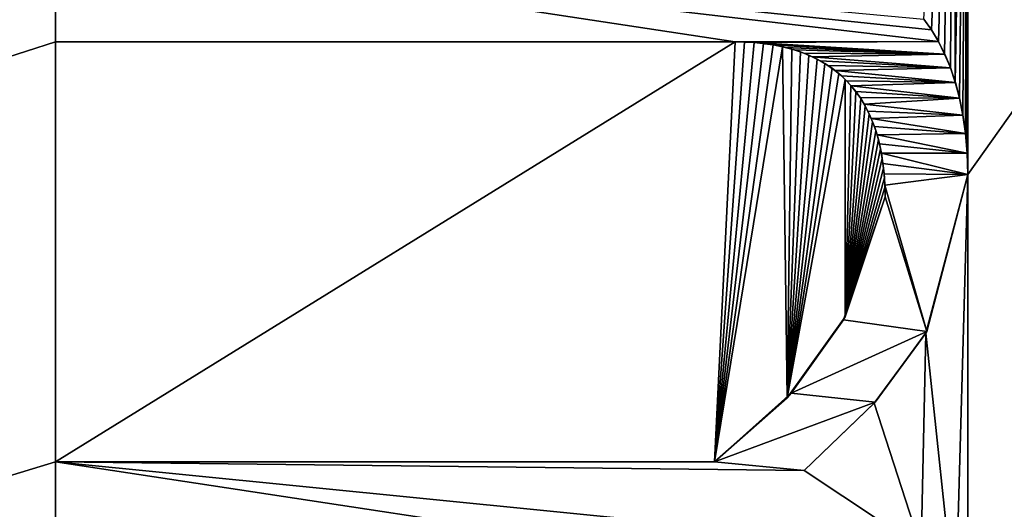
# Model space of a CAD drawing. Header units: millimetres. Extents: x -110 to 100, y -43 to 80.
# Tile 243 of 256: x 16.33 to 21.08, y 29.76 to 32.12. Entities that reach past the tile are written whole.
import ezdxf

# ---------------------------------------------------------------- set-up
doc = ezdxf.new("R2010")
doc.units = ezdxf.units.MM
doc.header["$LTSCALE"] = 65.185185
for name, color, linetype in [('328', 7, 'CONTINUOUS'), ('337', 7, 'CONTINUOUS'), ('541', 7, 'CONTINUOUS'), ('542', 7, 'CONTINUOUS'), ('543', 7, 'CONTINUOUS'), ('544', 7, 'CONTINUOUS'), ('545', 7, 'CONTINUOUS'), ('546', 7, 'CONTINUOUS'), ('548', 7, 'CONTINUOUS'), ('549', 7, 'CONTINUOUS'), ('550', 7, 'CONTINUOUS'), ('6012', 7, 'CONTINUOUS')]:
    doc.layers.add(name, color=color, linetype=linetype)

msp = doc.modelspace()

# ---------------------------------------------------------------- linework, layer by layer
at = {"layer": '328', "linetype": 'CONTINUOUS'}
for points in [[(98.5, -10, 87.05), (44.0178, 16.3609, 87.05), (-45.5, 44, 87.05), (98.5, -10, 87.05)], [(-45.5, 28.134, 87.05), (98.5, -10, 87.05), (-45.5, 44, 87.05), (-45.5, 28.134, 87.05)], [(36.3485, 24.0394, 87.05), (33.55, 34.5, 87.05), (-45.5, 44, 87.05), (36.3485, 24.0394, 87.05)], [(39.6774, 19.6948, 87.05), (36.3485, 24.0394, 87.05), (-45.5, 44, 87.05), (39.6774, 19.6948, 87.05)], [(44.0178, 16.3609, 87.05), (39.6774, 19.6948, 87.05), (-45.5, 44, 87.05), (44.0178, 16.3609, 87.05)]]:
    msp.add_3dface(points, dxfattribs=at)
at = {"layer": '337', "linetype": 'CONTINUOUS'}
for points in [[(47.8442, 59.3232, 84.55), (41.6425, 56.7525, 84.55), (-38.5, 25.5, 84.55), (47.8442, 59.3232, 84.55)], [(-38.5, 25.9167, 84.55), (47.8442, 59.3232, 84.55), (-38.5, 25.5, 84.55), (-38.5, 25.9167, 84.55)], [(47.8442, 59.3232, 84.55), (-38.5, 25.9167, 84.55), (-38.5, 33.9167, 84.55), (47.8442, 59.3232, 84.55)], [(41.6425, 56.7525, 84.55), (36.3182, 52.6635, 84.55), (-38.5, 25.5, 84.55), (41.6425, 56.7525, 84.55)], [(36.3182, 52.6635, 84.55), (16.5, 36.7261, 84.55), (-38.5, 25.5, 84.55), (36.3182, 52.6635, 84.55)], [(32.2343, 47.3347, 84.55), (21.7687, 25.607, 84.55), (20.9044, 28.8979, 84.55), (32.2343, 47.3347, 84.55)], [(20.9044, 31.3743, 84.55), (32.2343, 47.3347, 84.55), (20.9044, 28.8979, 84.55), (20.9044, 31.3743, 84.55)], [(32.2343, 47.3347, 84.55), (20.9044, 31.3743, 84.55), (20.9044, 35.2136, 84.55), (32.2343, 47.3347, 84.55)], [(16.5, 36.7261, 84.55), (16.4169, 34.607, 84.55), (-38.5, 25.5, 84.55), (16.5, 36.7261, 84.55)], [(20.9044, 35.2136, 84.55), (20.8446, 31.8199, 84.55), (20.8399, 34.6837, 84.55), (20.9044, 35.2136, 84.55)], [(20.865, 31.7441, 84.55), (20.8446, 31.8199, 84.55), (20.9044, 35.2136, 84.55), (20.865, 31.7441, 84.55)], [(20.8816, 31.6619, 84.55), (20.865, 31.7441, 84.55), (20.9044, 35.2136, 84.55), (20.8816, 31.6619, 84.55)], [(20.894, 31.5733, 84.55), (20.8816, 31.6619, 84.55), (20.9044, 35.2136, 84.55), (20.894, 31.5733, 84.55)], [(20.9016, 31.4774, 84.55), (20.894, 31.5733, 84.55), (20.9044, 35.2136, 84.55), (20.9016, 31.4774, 84.55)], [(20.9044, 31.3743, 84.55), (20.9016, 31.4774, 84.55), (20.9044, 35.2136, 84.55), (20.9044, 31.3743, 84.55)], [(20.7298, 32.072, 84.55), (20.6935, 32.1242, 84.55), (20.8399, 34.6837, 84.55), (20.7298, 32.072, 84.55)], [(20.763, 32.0162, 84.55), (20.7298, 32.072, 84.55), (20.8399, 34.6837, 84.55), (20.763, 32.0162, 84.55)], [(20.7933, 31.9557, 84.55), (20.763, 32.0162, 84.55), (20.8399, 34.6837, 84.55), (20.7933, 31.9557, 84.55)], [(20.8207, 31.8904, 84.55), (20.7933, 31.9557, 84.55), (20.8399, 34.6837, 84.55), (20.8207, 31.8904, 84.55)], [(20.8446, 31.8199, 84.55), (20.8207, 31.8904, 84.55), (20.8399, 34.6837, 84.55), (20.8446, 31.8199, 84.55)], [(16.4195, 34.5165, 84.55), (-107.5, -7.5, 84.55), (16.4169, 34.607, 84.55), (16.4195, 34.5165, 84.55)], [(16.4169, 34.607, 84.55), (-107.5, -7.5, 84.55), (-39.7766, 16.1667, 84.55), (16.4169, 34.607, 84.55)], [(16.4169, 34.607, 84.55), (-39.7766, 16.1667, 84.55), (-38.5, 25.5, 84.55), (16.4169, 34.607, 84.55)], [(16.4269, 34.4292, 84.55), (-107.5, -7.5, 84.55), (16.4195, 34.5165, 84.55), (16.4269, 34.4292, 84.55)], [(16.4392, 34.345, 84.55), (-107.5, -7.5, 84.55), (16.4269, 34.4292, 84.55), (16.4392, 34.345, 84.55)], [(16.4557, 34.2644, 84.55), (-107.5, -7.5, 84.55), (16.4392, 34.345, 84.55), (16.4557, 34.2644, 84.55)], [(16.4766, 34.1876, 84.55), (-107.5, -7.5, 84.55), (16.4557, 34.2644, 84.55), (16.4766, 34.1876, 84.55)], [(16.5, 32.5128, 84.55), (-107.5, -7.5, 84.55), (16.4766, 34.1876, 84.55), (16.5, 32.5128, 84.55)], [(16.5, 32.0142, 84.55), (-107.5, -7.5, 84.55), (16.5, 32.5128, 84.55), (16.5, 32.0142, 84.55)], [(16.5, 29.9865, 84.55), (-107.5, -7.5, 84.55), (16.5, 32.0142, 84.55), (16.5, 29.9865, 84.55)], [(19.6828, 29.9865, 84.55), (16.5, 29.9865, 84.55), (19.7825, 32.0142, 84.55), (19.6828, 29.9865, 84.55)], [(19.7825, 32.0142, 84.55), (16.5, 29.9865, 84.55), (16.5, 32.0142, 84.55), (19.7825, 32.0142, 84.55)], [(19.8277, 32.0135, 84.55), (19.6828, 29.9865, 84.55), (19.7825, 32.0142, 84.55), (19.8277, 32.0135, 84.55)], [(19.8733, 32.0108, 84.55), (19.6828, 29.9865, 84.55), (19.8277, 32.0135, 84.55), (19.8733, 32.0108, 84.55)], [(19.9194, 32.0063, 84.55), (19.6828, 29.9865, 84.55), (19.8733, 32.0108, 84.55), (19.9194, 32.0063, 84.55)], [(19.9653, 31.9996, 84.55), (19.6828, 29.9865, 84.55), (19.9194, 32.0063, 84.55), (19.9653, 31.9996, 84.55)], [(20.0107, 31.9907, 84.55), (19.6828, 29.9865, 84.55), (19.9653, 31.9996, 84.55), (20.0107, 31.9907, 84.55)], [(20.0322, 30.2948, 84.55), (19.6828, 29.9865, 84.55), (20.0107, 31.9907, 84.55), (20.0322, 30.2948, 84.55)], [(20.0548, 31.9793, 84.55), (20.0322, 30.2948, 84.55), (20.0107, 31.9907, 84.55), (20.0548, 31.9793, 84.55)], [(20.0974, 31.9656, 84.55), (20.0322, 30.2948, 84.55), (20.0548, 31.9793, 84.55), (20.0974, 31.9656, 84.55)], [(20.1383, 31.9495, 84.55), (20.0322, 30.2948, 84.55), (20.0974, 31.9656, 84.55), (20.1383, 31.9495, 84.55)], [(20.1773, 31.931, 84.55), (20.0322, 30.2948, 84.55), (20.1383, 31.9495, 84.55), (20.1773, 31.931, 84.55)], [(20.2144, 31.9101, 84.55), (20.0322, 30.2948, 84.55), (20.1773, 31.931, 84.55), (20.2144, 31.9101, 84.55)], [(20.2495, 31.8867, 84.55), (20.0322, 30.2948, 84.55), (20.2144, 31.9101, 84.55), (20.2495, 31.8867, 84.55)], [(20.2824, 31.861, 84.55), (20.0322, 30.2948, 84.55), (20.2495, 31.8867, 84.55), (20.2824, 31.861, 84.55)], [(20.3132, 31.8328, 84.55), (20.0322, 30.2948, 84.55), (20.2824, 31.861, 84.55), (20.3132, 31.8328, 84.55)], [(20.313, 30.6867, 84.55), (20.0322, 30.2948, 84.55), (20.3132, 31.8328, 84.55), (20.313, 30.6867, 84.55)], [(20.3399, 31.8044, 84.55), (20.313, 30.6867, 84.55), (20.3132, 31.8328, 84.55), (20.3399, 31.8044, 84.55)], [(20.3649, 31.7737, 84.55), (20.313, 30.6867, 84.55), (20.3399, 31.8044, 84.55), (20.3649, 31.7737, 84.55)], [(20.388, 31.7406, 84.55), (20.313, 30.6867, 84.55), (20.3649, 31.7737, 84.55), (20.388, 31.7406, 84.55)], [(20.4093, 31.7052, 84.55), (20.313, 30.6867, 84.55), (20.388, 31.7406, 84.55), (20.4093, 31.7052, 84.55)], [(20.4285, 31.6676, 84.55), (20.313, 30.6867, 84.55), (20.4093, 31.7052, 84.55), (20.4285, 31.6676, 84.55)], [(20.4455, 31.6278, 84.55), (20.313, 30.6867, 84.55), (20.4285, 31.6676, 84.55), (20.4455, 31.6278, 84.55)], [(20.4605, 31.5861, 84.55), (20.313, 30.6867, 84.55), (20.4455, 31.6278, 84.55), (20.4605, 31.5861, 84.55)], [(20.4732, 31.5425, 84.55), (20.313, 30.6867, 84.55), (20.4605, 31.5861, 84.55), (20.4732, 31.5425, 84.55)], [(20.4838, 31.4974, 84.55), (20.313, 30.6867, 84.55), (20.4732, 31.5425, 84.55), (20.4838, 31.4974, 84.55)], [(20.4921, 31.4511, 84.55), (20.313, 30.6867, 84.55), (20.4838, 31.4974, 84.55), (20.4921, 31.4511, 84.55)], [(20.4983, 31.4044, 84.55), (20.313, 30.6867, 84.55), (20.4921, 31.4511, 84.55), (20.4983, 31.4044, 84.55)], [(20.5025, 31.3577, 84.55), (20.313, 30.6867, 84.55), (20.4983, 31.4044, 84.55), (20.5025, 31.3577, 84.55)], [(20.7018, 30.6074, 84.55), (20.9044, 31.3743, 84.55), (20.846, 29.256, 84.55), (20.7018, 30.6074, 84.55)], [(20.846, 29.256, 84.55), (20.9044, 31.3743, 84.55), (20.9044, 28.8979, 84.55), (20.846, 29.256, 84.55)], [(20.5049, 31.3117, 84.55), (20.313, 30.6867, 84.55), (20.5025, 31.3577, 84.55), (20.5049, 31.3117, 84.55)], [(20.5055, 31.2663, 84.55), (20.313, 30.6867, 84.55), (20.5049, 31.3117, 84.55), (20.5055, 31.2663, 84.55)], [(20.4528, 30.2693, 84.55), (20.7018, 30.6074, 84.55), (20.68, 29.5693, 84.55), (20.4528, 30.2693, 84.55)], [(20.68, 29.5693, 84.55), (20.7018, 30.6074, 84.55), (20.846, 29.256, 84.55), (20.68, 29.5693, 84.55)], [(20.115, 29.9449, 84.55), (20.4528, 30.2693, 84.55), (20.68, 29.5693, 84.55), (20.115, 29.9449, 84.55)], [(16.5, 29.4879, 84.55), (-107.5, -7.5, 84.55), (16.5, 29.9865, 84.55), (16.5, 29.4879, 84.55)]]:
    msp.add_3dface(points, dxfattribs=at)
at = {"layer": '541', "linetype": 'CONTINUOUS'}
for points in [[(16.5, 29.4879, 84.55), (16.5, 29.9865, 84.55), (16.5, 29.9865, 83.55), (16.5, 29.4879, 84.55)], [(16.5, 29.4879, 83.55), (16.5, 29.4879, 84.55), (16.5, 29.9865, 83.55), (16.5, 29.4879, 83.55)]]:
    msp.add_3dface(points, dxfattribs=at)
at = {"layer": '542', "linetype": 'CONTINUOUS'}
for points in [[(16.5, 29.9865, 84.55), (19.6828, 29.9865, 84.55), (16.5, 29.9865, 83.55), (16.5, 29.9865, 84.55)], [(16.5, 29.9865, 83.55), (19.6828, 29.9865, 84.55), (19.6828, 29.9865, 83.55), (16.5, 29.9865, 83.55)]]:
    msp.add_3dface(points, dxfattribs=at)
at = {"layer": '543', "linetype": 'CONTINUOUS'}
for points in [[(20.313, 30.6867, 84.55), (20.5055, 31.2663, 84.55), (20.3044, 30.6716, 83.55), (20.313, 30.6867, 84.55)], [(20.3044, 30.6716, 83.55), (20.5055, 31.2663, 84.55), (20.5055, 31.2663, 83.55), (20.3044, 30.6716, 83.55)], [(20.0322, 30.2948, 84.55), (20.313, 30.6867, 84.55), (20.053, 30.3187, 83.55), (20.0322, 30.2948, 84.55)], [(20.053, 30.3187, 83.55), (20.313, 30.6867, 84.55), (20.3044, 30.6716, 83.55), (20.053, 30.3187, 83.55)], [(19.6828, 29.9865, 83.55), (20.0322, 30.2948, 84.55), (20.053, 30.3187, 83.55), (19.6828, 29.9865, 83.55)], [(19.6828, 29.9865, 84.55), (20.0322, 30.2948, 84.55), (19.6828, 29.9865, 83.55), (19.6828, 29.9865, 84.55)]]:
    msp.add_3dface(points, dxfattribs=at)
at = {"layer": '544', "linetype": 'CONTINUOUS'}
for points in [[(19.8277, 32.0135, 84.55), (19.7825, 32.0142, 84.55), (19.8294, 32.0135, 83.55), (19.8277, 32.0135, 84.55)], [(19.8294, 32.0135, 83.55), (19.7825, 32.0142, 84.55), (19.7825, 32.0142, 83.55), (19.8294, 32.0135, 83.55)], [(19.8733, 32.0108, 84.55), (19.8277, 32.0135, 84.55), (19.8294, 32.0135, 83.55), (19.8733, 32.0108, 84.55)], [(19.8771, 32.0105, 83.55), (19.8733, 32.0108, 84.55), (19.8294, 32.0135, 83.55), (19.8771, 32.0105, 83.55)], [(19.9194, 32.0063, 84.55), (19.8733, 32.0108, 84.55), (19.8771, 32.0105, 83.55), (19.9194, 32.0063, 84.55)], [(19.9259, 32.0055, 83.55), (19.9194, 32.0063, 84.55), (19.8771, 32.0105, 83.55), (19.9259, 32.0055, 83.55)], [(19.9653, 31.9996, 84.55), (19.9194, 32.0063, 84.55), (19.9259, 32.0055, 83.55), (19.9653, 31.9996, 84.55)], [(19.9745, 31.998, 83.55), (19.9653, 31.9996, 84.55), (19.9259, 32.0055, 83.55), (19.9745, 31.998, 83.55)], [(20.0107, 31.9907, 84.55), (19.9653, 31.9996, 84.55), (19.9745, 31.998, 83.55), (20.0107, 31.9907, 84.55)], [(20.0226, 31.9879, 83.55), (20.0107, 31.9907, 84.55), (19.9745, 31.998, 83.55), (20.0226, 31.9879, 83.55)], [(20.0548, 31.9793, 84.55), (20.0107, 31.9907, 84.55), (20.0226, 31.9879, 83.55), (20.0548, 31.9793, 84.55)], [(20.0687, 31.9752, 83.55), (20.0548, 31.9793, 84.55), (20.0226, 31.9879, 83.55), (20.0687, 31.9752, 83.55)], [(20.0974, 31.9656, 84.55), (20.0548, 31.9793, 84.55), (20.0687, 31.9752, 83.55), (20.0974, 31.9656, 84.55)], [(20.1127, 31.96, 83.55), (20.0974, 31.9656, 84.55), (20.0687, 31.9752, 83.55), (20.1127, 31.96, 83.55)], [(20.1383, 31.9495, 84.55), (20.0974, 31.9656, 84.55), (20.1127, 31.96, 83.55), (20.1383, 31.9495, 84.55)], [(20.1539, 31.9425, 83.55), (20.1383, 31.9495, 84.55), (20.1127, 31.96, 83.55), (20.1539, 31.9425, 83.55)], [(20.1773, 31.931, 84.55), (20.1383, 31.9495, 84.55), (20.1539, 31.9425, 83.55), (20.1773, 31.931, 84.55)], [(20.1925, 31.9229, 83.55), (20.1773, 31.931, 84.55), (20.1539, 31.9425, 83.55), (20.1925, 31.9229, 83.55)], [(20.2144, 31.9101, 84.55), (20.1773, 31.931, 84.55), (20.1925, 31.9229, 83.55), (20.2144, 31.9101, 84.55)], [(20.2288, 31.9009, 83.55), (20.2144, 31.9101, 84.55), (20.1925, 31.9229, 83.55), (20.2288, 31.9009, 83.55)], [(20.2495, 31.8867, 84.55), (20.2144, 31.9101, 84.55), (20.2288, 31.9009, 83.55), (20.2495, 31.8867, 84.55)], [(20.2629, 31.8767, 83.55), (20.2495, 31.8867, 84.55), (20.2288, 31.9009, 83.55), (20.2629, 31.8767, 83.55)], [(20.2824, 31.861, 84.55), (20.2495, 31.8867, 84.55), (20.2629, 31.8767, 83.55), (20.2824, 31.861, 84.55)], [(20.2949, 31.8501, 83.55), (20.2824, 31.861, 84.55), (20.2629, 31.8767, 83.55), (20.2949, 31.8501, 83.55)], [(20.3132, 31.8328, 84.55), (20.2824, 31.861, 84.55), (20.2949, 31.8501, 83.55), (20.3132, 31.8328, 84.55)], [(20.319, 31.8269, 83.55), (20.3132, 31.8328, 84.55), (20.2949, 31.8501, 83.55), (20.319, 31.8269, 83.55)], [(20.3399, 31.8044, 84.55), (20.3132, 31.8328, 84.55), (20.319, 31.8269, 83.55), (20.3399, 31.8044, 84.55)], [(20.3422, 31.8018, 83.55), (20.3399, 31.8044, 84.55), (20.319, 31.8269, 83.55), (20.3422, 31.8018, 83.55)], [(20.3649, 31.7737, 84.55), (20.3399, 31.8044, 84.55), (20.3641, 31.7747, 83.55), (20.3649, 31.7737, 84.55)], [(20.3641, 31.7747, 83.55), (20.3399, 31.8044, 84.55), (20.3422, 31.8018, 83.55), (20.3641, 31.7747, 83.55)], [(20.3849, 31.7454, 83.55), (20.3649, 31.7737, 84.55), (20.3641, 31.7747, 83.55), (20.3849, 31.7454, 83.55)], [(20.388, 31.7406, 84.55), (20.3649, 31.7737, 84.55), (20.3849, 31.7454, 83.55), (20.388, 31.7406, 84.55)], [(20.4044, 31.7138, 83.55), (20.388, 31.7406, 84.55), (20.3849, 31.7454, 83.55), (20.4044, 31.7138, 83.55)], [(20.4093, 31.7052, 84.55), (20.388, 31.7406, 84.55), (20.4044, 31.7138, 83.55), (20.4093, 31.7052, 84.55)], [(20.4225, 31.6799, 83.55), (20.4093, 31.7052, 84.55), (20.4044, 31.7138, 83.55), (20.4225, 31.6799, 83.55)], [(20.4285, 31.6676, 84.55), (20.4093, 31.7052, 84.55), (20.4225, 31.6799, 83.55), (20.4285, 31.6676, 84.55)], [(20.439, 31.6439, 83.55), (20.4285, 31.6676, 84.55), (20.4225, 31.6799, 83.55), (20.439, 31.6439, 83.55)], [(20.4455, 31.6278, 84.55), (20.4285, 31.6676, 84.55), (20.439, 31.6439, 83.55), (20.4455, 31.6278, 84.55)], [(20.4539, 31.6055, 83.55), (20.4455, 31.6278, 84.55), (20.439, 31.6439, 83.55), (20.4539, 31.6055, 83.55)], [(20.4605, 31.5861, 84.55), (20.4455, 31.6278, 84.55), (20.4539, 31.6055, 83.55), (20.4605, 31.5861, 84.55)], [(20.467, 31.5649, 83.55), (20.4605, 31.5861, 84.55), (20.4539, 31.6055, 83.55), (20.467, 31.5649, 83.55)], [(20.4732, 31.5425, 84.55), (20.4605, 31.5861, 84.55), (20.467, 31.5649, 83.55), (20.4732, 31.5425, 84.55)], [(20.4784, 31.5218, 83.55), (20.4732, 31.5425, 84.55), (20.467, 31.5649, 83.55), (20.4784, 31.5218, 83.55)], [(20.4838, 31.4974, 84.55), (20.4732, 31.5425, 84.55), (20.4784, 31.5218, 83.55), (20.4838, 31.4974, 84.55)], [(20.4879, 31.4761, 83.55), (20.4838, 31.4974, 84.55), (20.4784, 31.5218, 83.55), (20.4879, 31.4761, 83.55)], [(20.4921, 31.4511, 84.55), (20.4838, 31.4974, 84.55), (20.4879, 31.4761, 83.55), (20.4921, 31.4511, 84.55)], [(20.4955, 31.4276, 83.55), (20.4921, 31.4511, 84.55), (20.4879, 31.4761, 83.55), (20.4955, 31.4276, 83.55)], [(20.4983, 31.4044, 84.55), (20.4921, 31.4511, 84.55), (20.4955, 31.4276, 83.55), (20.4983, 31.4044, 84.55)], [(20.501, 31.3765, 83.55), (20.4983, 31.4044, 84.55), (20.4955, 31.4276, 83.55), (20.501, 31.3765, 83.55)], [(20.5025, 31.3577, 84.55), (20.4983, 31.4044, 84.55), (20.501, 31.3765, 83.55), (20.5025, 31.3577, 84.55)], [(20.5043, 31.3227, 83.55), (20.5025, 31.3577, 84.55), (20.501, 31.3765, 83.55), (20.5043, 31.3227, 83.55)], [(20.5049, 31.3117, 84.55), (20.5025, 31.3577, 84.55), (20.5043, 31.3227, 83.55), (20.5049, 31.3117, 84.55)], [(20.5055, 31.2663, 83.55), (20.5049, 31.3117, 84.55), (20.5043, 31.3227, 83.55), (20.5055, 31.2663, 83.55)], [(20.5055, 31.2663, 84.55), (20.5049, 31.3117, 84.55), (20.5055, 31.2663, 83.55), (20.5055, 31.2663, 84.55)]]:
    msp.add_3dface(points, dxfattribs=at)
at = {"layer": '545', "linetype": 'CONTINUOUS'}
for points in [[(19.7825, 32.0142, 84.55), (16.5, 32.0142, 84.55), (19.7825, 32.0142, 83.55), (19.7825, 32.0142, 84.55)], [(19.7825, 32.0142, 83.55), (16.5, 32.0142, 84.55), (16.5, 32.0142, 83.55), (19.7825, 32.0142, 83.55)]]:
    msp.add_3dface(points, dxfattribs=at)
at = {"layer": '546', "linetype": 'CONTINUOUS'}
for points in [[(16.5, 32.0142, 84.55), (16.5, 32.5128, 84.55), (16.5, 32.5128, 83.55), (16.5, 32.0142, 84.55)], [(16.5, 32.0142, 83.55), (16.5, 32.0142, 84.55), (16.5, 32.5128, 83.55), (16.5, 32.0142, 83.55)]]:
    msp.add_3dface(points, dxfattribs=at)
at = {"layer": '548', "linetype": 'CONTINUOUS'}
for points in [[(20.6933, 32.1244, 83.55), (20.6935, 32.1242, 84.55), (20.7297, 32.0722, 83.55), (20.6933, 32.1244, 83.55)], [(20.6935, 32.1242, 84.55), (20.7298, 32.072, 84.55), (20.7297, 32.0722, 83.55), (20.6935, 32.1242, 84.55)], [(20.7298, 32.072, 84.55), (20.763, 32.0162, 84.55), (20.7297, 32.0722, 83.55), (20.7298, 32.072, 84.55)], [(20.7297, 32.0722, 83.55), (20.763, 32.0162, 84.55), (20.7631, 32.016, 83.55), (20.7297, 32.0722, 83.55)], [(20.763, 32.0162, 84.55), (20.7933, 31.9557, 84.55), (20.7631, 32.016, 83.55), (20.763, 32.0162, 84.55)], [(20.7631, 32.016, 83.55), (20.7933, 31.9557, 84.55), (20.7936, 31.9551, 83.55), (20.7631, 32.016, 83.55)], [(20.7933, 31.9557, 84.55), (20.8207, 31.8904, 84.55), (20.7936, 31.9551, 83.55), (20.7933, 31.9557, 84.55)], [(20.7936, 31.9551, 83.55), (20.8207, 31.8904, 84.55), (20.821, 31.8895, 83.55), (20.7936, 31.9551, 83.55)], [(20.8207, 31.8904, 84.55), (20.8446, 31.8199, 84.55), (20.821, 31.8895, 83.55), (20.8207, 31.8904, 84.55)], [(20.821, 31.8895, 83.55), (20.8446, 31.8199, 84.55), (20.845, 31.8188, 83.55), (20.821, 31.8895, 83.55)], [(20.8446, 31.8199, 84.55), (20.865, 31.7441, 84.55), (20.845, 31.8188, 83.55), (20.8446, 31.8199, 84.55)], [(20.845, 31.8188, 83.55), (20.865, 31.7441, 84.55), (20.8653, 31.7428, 83.55), (20.845, 31.8188, 83.55)], [(20.865, 31.7441, 84.55), (20.8816, 31.6619, 84.55), (20.8653, 31.7428, 83.55), (20.865, 31.7441, 84.55)], [(20.8653, 31.7428, 83.55), (20.8816, 31.6619, 84.55), (20.8818, 31.6606, 83.55), (20.8653, 31.7428, 83.55)], [(20.8816, 31.6619, 84.55), (20.894, 31.5733, 84.55), (20.8818, 31.6606, 83.55), (20.8816, 31.6619, 84.55)], [(20.8818, 31.6606, 83.55), (20.894, 31.5733, 84.55), (20.8941, 31.572, 83.55), (20.8818, 31.6606, 83.55)], [(20.894, 31.5733, 84.55), (20.9016, 31.4774, 84.55), (20.8941, 31.572, 83.55), (20.894, 31.5733, 84.55)], [(20.8941, 31.572, 83.55), (20.9016, 31.4774, 84.55), (20.9016, 31.4766, 83.55), (20.8941, 31.572, 83.55)], [(20.9016, 31.4774, 84.55), (20.9044, 31.3743, 84.55), (20.9016, 31.4766, 83.55), (20.9016, 31.4774, 84.55)], [(20.9016, 31.4766, 83.55), (20.9044, 31.3743, 84.55), (20.9044, 31.3743, 83.55), (20.9016, 31.4766, 83.55)]]:
    msp.add_3dface(points, dxfattribs=at)
at = {"layer": '549', "linetype": 'CONTINUOUS'}
for points in [[(20.9044, 31.3743, 84.55), (20.7018, 30.6074, 84.55), (20.9044, 31.3743, 83.55), (20.9044, 31.3743, 84.55)], [(20.9044, 31.3743, 83.55), (20.7018, 30.6074, 84.55), (20.7067, 30.6158, 83.55), (20.9044, 31.3743, 83.55)], [(20.7067, 30.6158, 83.55), (20.7018, 30.6074, 84.55), (20.4572, 30.2741, 83.55), (20.7067, 30.6158, 83.55)], [(20.7018, 30.6074, 84.55), (20.4528, 30.2693, 84.55), (20.4572, 30.2741, 83.55), (20.7018, 30.6074, 84.55)], [(20.4528, 30.2693, 84.55), (20.115, 29.9449, 84.55), (20.4572, 30.2741, 83.55), (20.4528, 30.2693, 84.55)], [(20.4572, 30.2741, 83.55), (20.115, 29.9449, 84.55), (20.115, 29.9449, 83.55), (20.4572, 30.2741, 83.55)]]:
    msp.add_3dface(points, dxfattribs=at)
at = {"layer": '550', "linetype": 'CONTINUOUS'}
for points in [[(20.115, 29.9449, 84.55), (20.68, 29.5693, 84.55), (20.115, 29.9449, 83.55), (20.115, 29.9449, 84.55)], [(20.115, 29.9449, 83.55), (20.68, 29.5693, 84.55), (20.68, 29.5693, 83.55), (20.115, 29.9449, 83.55)]]:
    msp.add_3dface(points, dxfattribs=at)
at = {"layer": '6012', "linetype": 'CONTINUOUS'}
for points in [[(19.7825, 32.0142, 83.55), (16.5, 32.0142, 83.55), (16.5, 32.5128, 83.55), (19.7825, 32.0142, 83.55)], [(19.7825, 32.0142, 83.55), (16.5, 32.5128, 83.55), (20.7631, 32.016, 83.55), (19.7825, 32.0142, 83.55)], [(16.5, 32.5128, 83.55), (20.6933, 32.1244, 83.55), (20.7297, 32.0722, 83.55), (16.5, 32.5128, 83.55)], [(16.5, 32.5128, 83.55), (20.7297, 32.0722, 83.55), (20.7631, 32.016, 83.55), (16.5, 32.5128, 83.55)], [(19.8294, 32.0135, 83.55), (19.7825, 32.0142, 83.55), (20.7631, 32.016, 83.55), (19.8294, 32.0135, 83.55)], [(19.8294, 32.0135, 83.55), (20.7631, 32.016, 83.55), (19.8771, 32.0105, 83.55), (19.8294, 32.0135, 83.55)], [(20.7936, 31.9551, 83.55), (19.8771, 32.0105, 83.55), (20.7631, 32.016, 83.55), (20.7936, 31.9551, 83.55)], [(19.9259, 32.0055, 83.55), (19.8771, 32.0105, 83.55), (20.7936, 31.9551, 83.55), (19.9259, 32.0055, 83.55)], [(19.9745, 31.998, 83.55), (19.9259, 32.0055, 83.55), (20.7936, 31.9551, 83.55), (19.9745, 31.998, 83.55)], [(20.0226, 31.9879, 83.55), (19.9745, 31.998, 83.55), (20.7936, 31.9551, 83.55), (20.0226, 31.9879, 83.55)], [(20.0687, 31.9752, 83.55), (20.0226, 31.9879, 83.55), (20.7936, 31.9551, 83.55), (20.0687, 31.9752, 83.55)], [(20.1127, 31.96, 83.55), (20.0687, 31.9752, 83.55), (20.7936, 31.9551, 83.55), (20.1127, 31.96, 83.55)], [(20.1539, 31.9425, 83.55), (20.1127, 31.96, 83.55), (20.7936, 31.9551, 83.55), (20.1539, 31.9425, 83.55)], [(20.1539, 31.9425, 83.55), (20.7936, 31.9551, 83.55), (20.821, 31.8895, 83.55), (20.1539, 31.9425, 83.55)], [(20.1925, 31.9229, 83.55), (20.1539, 31.9425, 83.55), (20.821, 31.8895, 83.55), (20.1925, 31.9229, 83.55)], [(20.2288, 31.9009, 83.55), (20.1925, 31.9229, 83.55), (20.821, 31.8895, 83.55), (20.2288, 31.9009, 83.55)], [(20.2629, 31.8767, 83.55), (20.2288, 31.9009, 83.55), (20.821, 31.8895, 83.55), (20.2629, 31.8767, 83.55)], [(20.2629, 31.8767, 83.55), (20.821, 31.8895, 83.55), (20.845, 31.8188, 83.55), (20.2629, 31.8767, 83.55)], [(20.2949, 31.8501, 83.55), (20.2629, 31.8767, 83.55), (20.845, 31.8188, 83.55), (20.2949, 31.8501, 83.55)], [(20.319, 31.8269, 83.55), (20.2949, 31.8501, 83.55), (20.845, 31.8188, 83.55), (20.319, 31.8269, 83.55)], [(20.3422, 31.8018, 83.55), (20.319, 31.8269, 83.55), (20.845, 31.8188, 83.55), (20.3422, 31.8018, 83.55)], [(20.3422, 31.8018, 83.55), (20.845, 31.8188, 83.55), (20.8653, 31.7428, 83.55), (20.3422, 31.8018, 83.55)], [(20.3641, 31.7747, 83.55), (20.3422, 31.8018, 83.55), (20.8653, 31.7428, 83.55), (20.3641, 31.7747, 83.55)], [(20.3849, 31.7454, 83.55), (20.3641, 31.7747, 83.55), (20.8653, 31.7428, 83.55), (20.3849, 31.7454, 83.55)], [(20.4044, 31.7138, 83.55), (20.3849, 31.7454, 83.55), (20.8653, 31.7428, 83.55), (20.4044, 31.7138, 83.55)], [(20.4044, 31.7138, 83.55), (20.8653, 31.7428, 83.55), (20.8818, 31.6606, 83.55), (20.4044, 31.7138, 83.55)], [(20.4225, 31.6799, 83.55), (20.4044, 31.7138, 83.55), (20.8818, 31.6606, 83.55), (20.4225, 31.6799, 83.55)], [(20.439, 31.6439, 83.55), (20.4225, 31.6799, 83.55), (20.8818, 31.6606, 83.55), (20.439, 31.6439, 83.55)], [(20.439, 31.6439, 83.55), (20.8818, 31.6606, 83.55), (20.8941, 31.572, 83.55), (20.439, 31.6439, 83.55)], [(20.4539, 31.6055, 83.55), (20.439, 31.6439, 83.55), (20.8941, 31.572, 83.55), (20.4539, 31.6055, 83.55)], [(20.467, 31.5649, 83.55), (20.4539, 31.6055, 83.55), (20.8941, 31.572, 83.55), (20.467, 31.5649, 83.55)], [(20.467, 31.5649, 83.55), (20.8941, 31.572, 83.55), (20.9016, 31.4766, 83.55), (20.467, 31.5649, 83.55)], [(20.4784, 31.5218, 83.55), (20.467, 31.5649, 83.55), (20.9016, 31.4766, 83.55), (20.4784, 31.5218, 83.55)], [(20.4879, 31.4761, 83.55), (20.4784, 31.5218, 83.55), (20.9016, 31.4766, 83.55), (20.4879, 31.4761, 83.55)], [(20.4879, 31.4761, 83.55), (20.9016, 31.4766, 83.55), (20.9044, 31.3743, 83.55), (20.4879, 31.4761, 83.55)], [(20.4955, 31.4276, 83.55), (20.4879, 31.4761, 83.55), (20.9044, 31.3743, 83.55), (20.4955, 31.4276, 83.55)], [(20.501, 31.3765, 83.55), (20.4955, 31.4276, 83.55), (20.9044, 31.3743, 83.55), (20.501, 31.3765, 83.55)], [(20.5043, 31.3227, 83.55), (20.501, 31.3765, 83.55), (20.9044, 31.3743, 83.55), (20.5043, 31.3227, 83.55)], [(20.5043, 31.3227, 83.55), (20.9044, 31.3743, 83.55), (20.7067, 30.6158, 83.55), (20.5043, 31.3227, 83.55)], [(20.5055, 31.2663, 83.55), (20.5043, 31.3227, 83.55), (20.7067, 30.6158, 83.55), (20.5055, 31.2663, 83.55)], [(20.3044, 30.6716, 83.55), (20.5055, 31.2663, 83.55), (20.7067, 30.6158, 83.55), (20.3044, 30.6716, 83.55)], [(20.053, 30.3187, 83.55), (20.3044, 30.6716, 83.55), (20.7067, 30.6158, 83.55), (20.053, 30.3187, 83.55)], [(20.053, 30.3187, 83.55), (20.7067, 30.6158, 83.55), (20.4572, 30.2741, 83.55), (20.053, 30.3187, 83.55)], [(19.6828, 29.9865, 83.55), (20.053, 30.3187, 83.55), (20.4572, 30.2741, 83.55), (19.6828, 29.9865, 83.55)], [(19.6828, 29.9865, 83.55), (20.4572, 30.2741, 83.55), (20.115, 29.9449, 83.55), (19.6828, 29.9865, 83.55)], [(19.7825, 29.4879, 83.55), (16.5, 29.4879, 83.55), (16.5, 29.9865, 83.55), (19.7825, 29.4879, 83.55)], [(19.7825, 29.4879, 83.55), (16.5, 29.9865, 83.55), (20.68, 29.5693, 83.55), (19.7825, 29.4879, 83.55)], [(16.5, 29.9865, 83.55), (19.6828, 29.9865, 83.55), (20.115, 29.9449, 83.55), (16.5, 29.9865, 83.55)], [(16.5, 29.9865, 83.55), (20.115, 29.9449, 83.55), (20.68, 29.5693, 83.55), (16.5, 29.9865, 83.55)]]:
    msp.add_3dface(points, dxfattribs=at)

doc.saveas('drawing.dxf')
